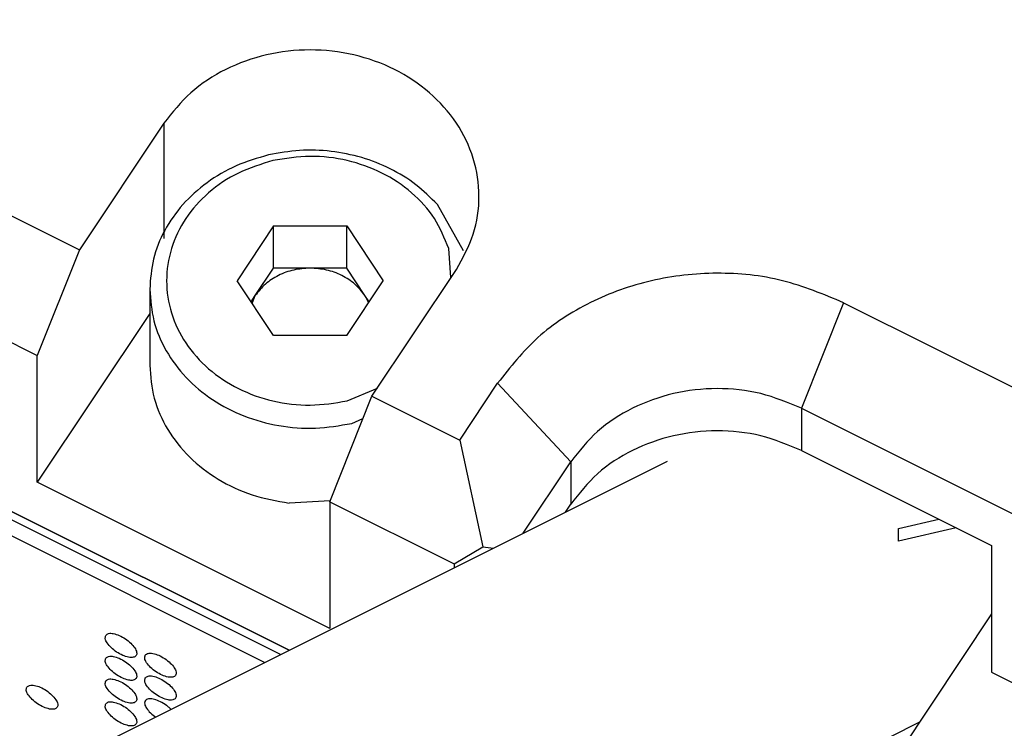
# Model space of a CAD drawing. Header units: inches. Extents: x 60 to 808, y 61 to 535.
# Tile 23 of 27: x 738 to 750, y 399 to 408. Entities that reach past the tile are written whole.
import ezdxf

# ---------------------------------------------------------------- set-up
doc = ezdxf.new("R2010")
doc.units = ezdxf.units.IN

msp = doc.modelspace()

# ---------------------------------------------------------------- linework, layer by layer
at = {"color": 250, "linetype": 'Continuous'}
for p, q in [((663.11, 442.756), (738.888, 404.867)), ((663.477, 441.073), (738.388, 403.617)), ((741.37, 400.126), (665.988, 437.817)), ((665.988, 437.817), (741.37, 400.126)), ((741.27, 400.076), (698.204, 421.609)), ((739.888, 406.367), (738.888, 404.867)), ((739.888, 406.367), (739.888, 405.003)), ((741.08, 399.981), (729.373, 405.835)), ((743.438, 404.856), (743.127, 405.403)), ((741.187, 405.151), (740.754, 404.501)), ((741.187, 404.651), (741.187, 405.151)), ((741.187, 405.151), (742.053, 405.151)), ((742.053, 405.151), (742.486, 404.501)), ((742.053, 404.651), (742.053, 405.151)), ((738.888, 404.867), (738.388, 403.617)), ((743.288, 404.539), (743.262, 404.882)), ((740.97, 404.326), (741.187, 404.651)), ((741.62, 404.651), (741.187, 404.651)), ((742.053, 404.651), (741.62, 404.651)), ((742.269, 404.326), (742.053, 404.651)), ((742.352, 403.135), (743.352, 404.635)), ((741.187, 403.852), (740.754, 404.501)), ((742.053, 403.852), (742.486, 404.501)), ((739.72, 404.401), (739.72, 403.501)), ((740.92, 404.251), (740.97, 404.326)), ((740.933, 404.232), (740.97, 404.326)), ((742.319, 404.251), (742.269, 404.326)), ((742.269, 404.326), (742.311, 404.239)), ((747.939, 404.241), (747.439, 402.991)), ((747.939, 404.241), (754.088, 401.167)), ((739.72, 404.115), (738.388, 402.117)), ((742.053, 403.852), (741.187, 403.852)), ((738.388, 402.117), (738.388, 403.617)), ((743.391, 402.615), (743.841, 403.29)), ((743.841, 403.29), (744.707, 402.357)), ((742.06, 403.079), (742.416, 403.231)), ((741.852, 401.885), (742.352, 403.135)), ((742.352, 403.135), (743.391, 402.615)), ((747.439, 402.991), (754.021, 399.7)), ((747.439, 402.991), (747.439, 402.491)), ((742.112, 402.812), (742.245, 402.869)), ((743.391, 402.615), (743.666, 401.353)), ((747.439, 402.491), (749.691, 401.366)), ((739.047, 398.964), (745.851, 402.366)), ((744.144, 401.512), (744.707, 402.357)), ((744.707, 402.357), (744.707, 401.857)), ((741.852, 400.385), (738.388, 402.117)), ((741.857, 401.897), (741.372, 401.87)), ((741.852, 401.885), (743.324, 401.149)), ((741.852, 401.885), (741.852, 400.385)), ((744.644, 401.762), (744.707, 401.857)), ((748.588, 401.567), (749.066, 401.678)), ((749.271, 401.575), (748.588, 401.417)), ((748.588, 401.417), (748.588, 401.567)), ((743.324, 401.149), (743.666, 401.353)), ((743.666, 401.353), (743.791, 401.336)), ((749.691, 401.366), (749.691, 399.866)), ((743.324, 401.149), (743.324, 401.103)), ((749.691, 400.558), (747.994, 398.014)), ((749.691, 399.866), (754.021, 397.7)), ((739.973, 399.427), (739.951, 399.448)), ((739.776, 399.346), (739.79, 399.336)), ((740.88, 395.297), (748.834, 399.274))]:
    msp.add_line(p, q, dxfattribs=at)
for points, knots in [([(743.352, 404.635), (743.427, 404.771), (743.577, 405.04), (743.642, 405.502), (743.573, 405.959), (743.367, 406.384), (743.043, 406.746), (742.624, 407.022), (742.139, 407.194), (741.62, 407.253), (741.1, 407.194), (740.617, 407.021), (740.191, 406.749), (739.988, 406.493), (739.888, 406.367)], [0, 0, 0, 0, 0.46306, 0.916499, 1.369937, 1.832997, 2.312268, 2.809599, 3.322057, 3.843048, 4.36404, 4.876498, 5.373829, 5.853099, 5.853099, 5.853099, 5.853099]), ([(741.128, 405.99), (740.997, 405.952), (740.739, 405.877), (740.394, 405.674), (740.104, 405.415), (739.887, 405.106), (739.746, 404.763), (739.729, 404.521), (739.72, 404.401)], [0, 0, 0, 0, 0.406845, 0.804257, 1.190025, 1.56402, 1.928407, 2.287384, 2.287384, 2.287384, 2.287384]), ([(743.127, 405.403), (743.045, 405.485), (742.879, 405.651), (742.571, 405.836), (742.232, 405.97), (741.868, 406.042), (741.495, 406.056), (741.25, 406.012), (741.128, 405.99)], [0, 0, 0, 0, 0.346778, 0.703096, 1.067545, 1.437601, 1.810016, 2.181244, 2.181244, 2.181244, 2.181244]), ([(743.262, 404.882), (743.212, 405.004), (743.11, 405.253), (742.828, 405.559), (742.474, 405.794), (742.061, 405.939), (741.619, 405.994), (741.326, 405.947), (741.18, 405.923)], [0, 0, 0, 0, 0.393601, 0.800981, 1.223713, 1.659302, 2.102145, 2.544988, 2.544988, 2.544988, 2.544988]), ([(741.18, 405.923), (741.04, 405.881), (740.765, 405.798), (740.41, 405.558), (740.134, 405.252), (739.96, 404.891), (739.9, 404.501), (739.96, 404.111), (740.134, 403.75), (740.41, 403.443), (740.766, 403.208), (741.178, 403.063), (741.621, 403.008), (741.913, 403.055), (742.06, 403.079)], [0, 0, 0, 0, 0.435589, 0.858321, 1.2657, 1.659302, 2.044724, 2.430146, 2.823748, 3.231127, 3.653859, 4.089448, 4.532291, 4.975134, 4.975134, 4.975134, 4.975134]), ([(741.62, 404.651), (741.554, 404.646), (741.425, 404.638), (741.244, 404.57), (741.084, 404.469), (741.008, 404.373), (740.97, 404.326)], [0, 0, 0, 0, 0.1953719, 0.3875436, 0.5740427, 0.7537692, 0.7537692, 0.7537692, 0.7537692]), ([(742.269, 404.326), (742.232, 404.373), (742.156, 404.469), (741.996, 404.57), (741.815, 404.638), (741.685, 404.646), (741.62, 404.651)], [0, 0, 0, 0, 0.1797264, 0.3662255, 0.5583973, 0.7537692, 0.7537692, 0.7537692, 0.7537692]), ([(747.939, 404.241), (747.701, 404.34), (747.222, 404.539), (746.438, 404.617), (745.66, 404.532), (744.935, 404.271), (744.296, 403.864), (743.991, 403.479), (743.841, 403.29)], [0, 0, 0, 0, 0.768687, 1.550175, 2.331662, 3.100349, 3.846346, 4.565251, 4.565251, 4.565251, 4.565251]), ([(739.72, 404.401), (739.73, 404.275), (739.749, 404.021), (739.905, 403.662), (740.142, 403.343), (740.458, 403.081), (740.833, 402.887), (741.248, 402.774), (741.683, 402.738), (741.969, 402.787), (742.112, 402.812)], [0, 0, 0, 0, 0.376924, 0.760079, 1.154163, 1.561353, 1.98105, 2.41023, 2.844158, 3.277278, 3.277278, 3.277278, 3.277278]), ([(739.72, 403.501), (739.73, 403.369), (739.752, 403.103), (739.923, 402.729), (740.182, 402.4), (740.526, 402.138), (740.929, 401.947), (741.223, 401.896), (741.372, 401.87)], [0, 0, 0, 0, 0.394872, 0.796868, 1.211202, 1.639994, 2.082052, 2.533408, 2.533408, 2.533408, 2.533408]), ([(747.439, 402.991), (747.281, 403.057), (746.961, 403.19), (746.439, 403.242), (745.92, 403.185), (745.436, 403.011), (745.01, 402.74), (744.807, 402.483), (744.707, 402.357)], [0, 0, 0, 0, 0.512458, 1.03345, 1.554441, 2.066899, 2.56423, 3.043501, 3.043501, 3.043501, 3.043501]), ([(747.439, 402.491), (747.281, 402.557), (746.961, 402.69), (746.439, 402.742), (745.92, 402.685), (745.436, 402.511), (745.01, 402.24), (744.807, 401.983), (744.707, 401.857)], [0, 0, 0, 0, 0.512458, 1.03345, 1.554441, 2.066899, 2.56423, 3.043501, 3.043501, 3.043501, 3.043501]), ([(739.2, 400.303), (739.196, 400.29), (739.188, 400.259), (739.218, 400.207), (739.263, 400.154), (739.327, 400.104), (739.396, 400.065), (739.464, 400.043), (739.52, 400.037), (739.565, 400.06), (739.569, 400.11), (739.542, 400.16), (739.496, 400.214), (739.433, 400.263), (739.362, 400.303), (739.296, 400.324), (739.236, 400.332), (739.211, 400.312), (739.2, 400.303)], [0, 0, 0, 0, 0.039389, 0.095184, 0.168133, 0.251099, 0.334064, 0.407014, 0.462809, 0.502197, 0.541586, 0.597381, 0.670331, 0.753296, 0.836262, 0.909211, 0.965006, 1.004395, 1.004395, 1.004395, 1.004395]), ([(739.2, 400.033), (739.196, 400.02), (739.188, 399.989), (739.218, 399.937), (739.263, 399.884), (739.327, 399.834), (739.396, 399.795), (739.464, 399.773), (739.52, 399.767), (739.565, 399.79), (739.569, 399.84), (739.542, 399.89), (739.496, 399.944), (739.433, 399.993), (739.362, 400.033), (739.296, 400.054), (739.236, 400.062), (739.211, 400.042), (739.2, 400.033)], [0, 0, 0, 0, 0.039389, 0.095184, 0.168133, 0.251099, 0.334064, 0.407014, 0.462809, 0.502197, 0.541586, 0.597381, 0.670331, 0.753296, 0.836262, 0.909211, 0.965006, 1.004395, 1.004395, 1.004395, 1.004395]), ([(739.667, 400.07), (739.664, 400.057), (739.655, 400.025), (739.686, 399.973), (739.731, 399.92), (739.794, 399.87), (739.864, 399.831), (739.931, 399.809), (739.988, 399.803), (740.033, 399.826), (740.037, 399.876), (740.01, 399.926), (739.963, 399.98), (739.9, 400.029), (739.83, 400.069), (739.764, 400.09), (739.704, 400.098), (739.678, 400.078), (739.667, 400.07)], [0, 0, 0, 0, 0.039389, 0.095184, 0.168133, 0.251099, 0.334064, 0.407014, 0.462809, 0.502197, 0.541586, 0.597381, 0.670331, 0.753296, 0.836262, 0.909211, 0.965006, 1.004395, 1.004395, 1.004395, 1.004395]), ([(739.2, 399.763), (739.196, 399.75), (739.188, 399.719), (739.218, 399.667), (739.263, 399.614), (739.327, 399.564), (739.396, 399.525), (739.464, 399.503), (739.52, 399.497), (739.565, 399.52), (739.569, 399.57), (739.542, 399.62), (739.496, 399.674), (739.433, 399.723), (739.362, 399.763), (739.296, 399.784), (739.236, 399.792), (739.211, 399.772), (739.2, 399.763)], [0, 0, 0, 0, 0.039389, 0.095184, 0.168133, 0.251099, 0.334064, 0.407014, 0.462809, 0.502197, 0.541586, 0.597381, 0.670331, 0.753296, 0.836262, 0.909211, 0.965006, 1.004395, 1.004395, 1.004395, 1.004395]), ([(739.667, 399.8), (739.664, 399.787), (739.655, 399.755), (739.686, 399.703), (739.731, 399.65), (739.794, 399.6), (739.864, 399.561), (739.931, 399.539), (739.988, 399.533), (740.033, 399.556), (740.037, 399.606), (740.01, 399.656), (739.963, 399.71), (739.9, 399.759), (739.83, 399.799), (739.764, 399.82), (739.704, 399.828), (739.678, 399.808), (739.667, 399.8)], [0, 0, 0, 0, 0.039389, 0.095184, 0.168133, 0.251099, 0.334064, 0.407014, 0.462809, 0.502197, 0.541586, 0.597381, 0.670331, 0.753296, 0.836262, 0.909211, 0.965006, 1.004395, 1.004395, 1.004395, 1.004395]), ([(738.265, 399.691), (738.261, 399.678), (738.253, 399.646), (738.283, 399.594), (738.328, 399.541), (738.391, 399.492), (738.461, 399.453), (738.528, 399.43), (738.585, 399.425), (738.63, 399.447), (738.634, 399.498), (738.607, 399.548), (738.56, 399.601), (738.497, 399.651), (738.427, 399.69), (738.361, 399.712), (738.301, 399.719), (738.275, 399.699), (738.265, 399.691)], [0, 0, 0, 0, 0.039389, 0.095184, 0.168133, 0.251099, 0.334064, 0.407014, 0.462809, 0.502197, 0.541586, 0.597381, 0.670331, 0.753296, 0.836262, 0.909211, 0.965006, 1.004395, 1.004395, 1.004395, 1.004395]), ([(739.919, 399.474), (739.895, 399.489), (739.851, 399.519), (739.781, 399.546), (739.722, 399.556), (739.671, 399.544), (739.654, 399.498), (739.675, 399.448), (739.716, 399.394), (739.755, 399.363), (739.776, 399.346)], [0, 0, 0, 0, 0.0840334, 0.1607448, 0.221826, 0.2649797, 0.3020349, 0.3525328, 0.4211169, 0.5021875, 0.5021875, 0.5021875, 0.5021875]), ([(739.2, 399.493), (739.196, 399.48), (739.188, 399.449), (739.218, 399.397), (739.263, 399.344), (739.327, 399.294), (739.396, 399.255), (739.464, 399.233), (739.52, 399.227), (739.565, 399.25), (739.569, 399.3), (739.542, 399.35), (739.496, 399.404), (739.433, 399.453), (739.362, 399.493), (739.296, 399.514), (739.236, 399.522), (739.211, 399.502), (739.2, 399.493)], [0, 0, 0, 0, 0.039389, 0.095184, 0.168133, 0.251099, 0.334064, 0.407014, 0.462809, 0.502197, 0.541586, 0.597381, 0.670331, 0.753296, 0.836262, 0.909211, 0.965006, 1.004395, 1.004395, 1.004395, 1.004395]), ([(739.951, 399.448), (739.946, 399.452), (739.935, 399.461), (739.924, 399.47), (739.919, 399.474)], [0, 0, 0, 0, 0.0206251, 0.0416007, 0.0416007, 0.0416007, 0.0416007])]:
    msp.add_open_spline(points, degree=3, knots=knots, dxfattribs=at)

doc.saveas('drawing.dxf')
